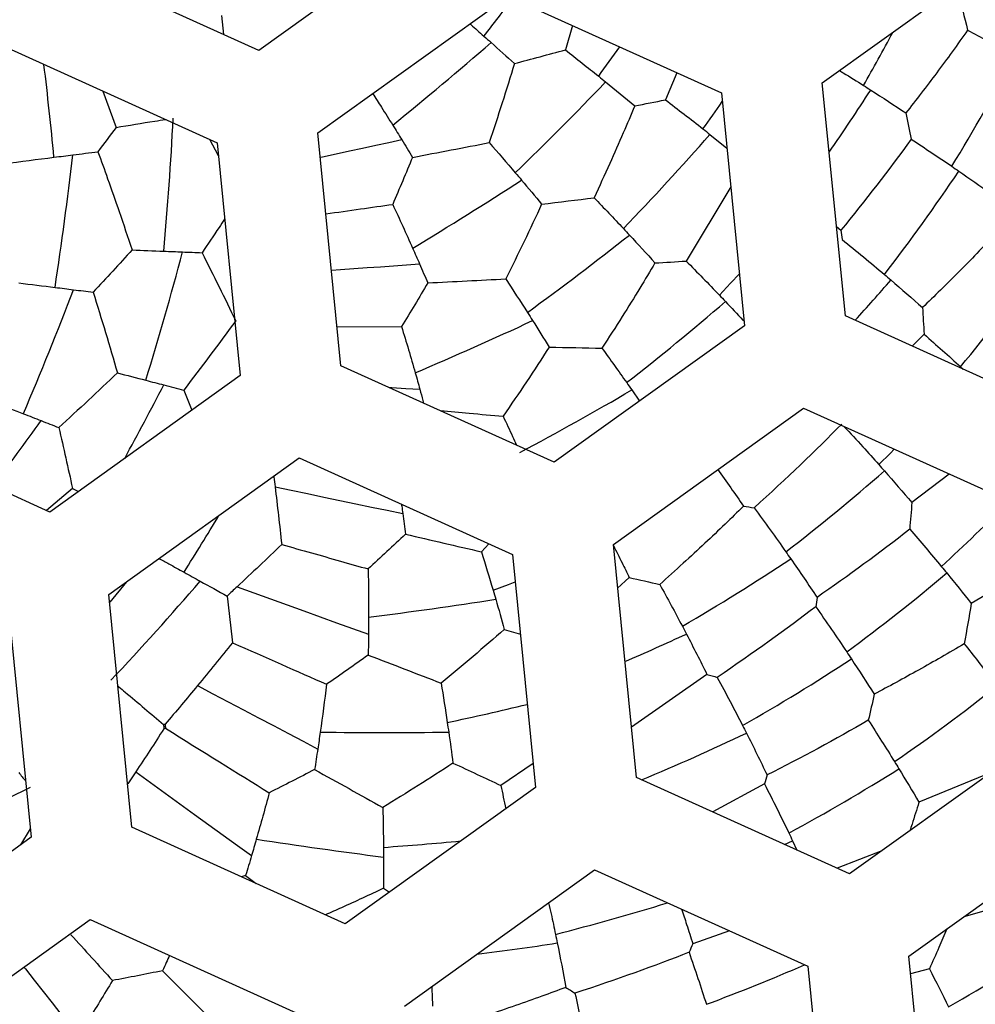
# Paper-space layout '_Inferior' of a CAD drawing. Header units: millimetres. Extents: x -40 to 40, y -40 to 40.
# Tile 16 of 25: x 2.5 to 7.2, y -3.3 to 1.5. Entities that reach past the tile are written whole.
import ezdxf

# ---------------------------------------------------------------- set-up
doc = ezdxf.new("R2010")
doc.units = ezdxf.units.MM

psp = doc.layouts.new('_Inferior')

# ---------------------------------------------------------------- linework, layer by layer
at = {"color": 7, "linetype": 'Continuous', "lineweight": 25}
for p, q in [((4.5706, 2.0476), (3.6323, 1.3746)), ((3.6323, 1.3746), (2.5803, 1.8507)), ((6.4116, 1.2144), (7.3499, 1.8874)), ((3.9237, 0.9683), (4.862, 1.6413)), ((4.862, 1.6413), (5.914, 1.1652)), ((3.4483, 1.5466), (3.4582, 1.4534)), ((5.1786, 1.498), (5.1442, 1.3771)), ((2.3742, 1.3952), (3.4262, 0.9191)), ((5.694, 1.2648), (5.6373, 1.1308)), ((2.8623, 1.1743), (2.9279, 0.9948)), ((6.5253, 0.0653), (6.4116, 1.2144)), ((5.914, 1.1652), (6.0277, 0.0161)), ((3.3883, 0.9362), (3.4324, 0.8558)), ((4.0374, -0.1808), (3.9237, 0.9683)), ((5.8572, 0.9604), (5.9409, 0.8931)), ((3.4262, 0.9191), (3.5398, -0.23)), ((5.9598, 0.7022), (5.7398, 0.3352)), ((6.4818, 0.5051), (6.5031, 0.4871)), ((7.5772, -0.4108), (6.5253, 0.0653)), ((4.0184, 0.011), (4.3363, 0.0119)), ((6.0277, 0.0161), (5.0894, -0.6569)), ((6.9135, -0.026), (6.8555, -0.0841)), ((5.0894, -0.6569), (4.0374, -0.1808)), ((7.0936, -0.1862), (7.1059, -0.1975)), ((3.5398, -0.23), (2.6015, -0.903)), ((3.2616, -0.3014), (3.3023, -0.4003)), ((5.4719, -0.3007), (5.5097, -0.3555)), ((2.6015, -0.903), (1.5495, -0.4269)), ((5.3808, -1.0632), (6.3191, -0.3902)), ((6.3191, -0.3902), (7.3711, -0.8663)), ((2.8929, -1.3093), (3.8312, -0.6363)), ((3.8312, -0.6363), (4.8832, -1.1124)), ((7.0379, -0.7155), (6.8531, -0.8563)), ((2.7131, -0.786), (2.5844, -0.8952)), ((2.7131, -0.786), (2.7433, -0.8013)), ((4.7662, -1.0595), (4.7302, -1.0992)), ((5.4945, -2.2123), (5.3808, -1.0632)), ((4.8832, -1.1124), (4.9969, -2.2615)), ((7.4043, -1.2019), (7.1461, -1.3538)), ((2.9788, -1.2477), (2.8968, -1.3484)), ((5.4596, -1.2261), (5.4021, -1.2782)), ((3.0066, -2.4584), (2.8929, -1.3093)), ((2.3954, -1.3585), (2.509, -2.5076)), ((4.8431, -1.482), (4.9222, -1.5062)), ((5.8425, -1.7038), (5.47, -1.9651)), ((7.4848, -2.0154), (6.5464, -2.6884)), ((3.0252, -2.1854), (2.9855, -2.2447)), ((4.9852, -2.1438), (4.8259, -2.2517)), ((6.5464, -2.6884), (5.4945, -2.2123)), ((7.2443, -2.1879), (6.8882, -2.3351)), ((4.9969, -2.2615), (4.0586, -2.9345)), ((6.1264, -2.2444), (5.8711, -2.3828)), ((6.8379, -3.0947), (7.7762, -2.4217)), ((2.5049, -2.4662), (2.4574, -2.5447)), ((4.0586, -2.9345), (3.0066, -2.4584)), ((2.509, -2.5076), (1.5707, -3.1806)), ((6.2251, -2.5429), (6.2647, -2.5244)), ((6.2647, -2.5244), (6.2864, -2.5707)), ((6.7059, -2.574), (6.4844, -2.6603)), ((4.35, -3.3408), (5.2883, -2.6678)), ((5.2883, -2.6678), (6.3403, -3.1439)), ((3.5669, -2.6959), (3.547, -2.7029)), ((3.5669, -2.6959), (3.6198, -2.7359)), ((4.247, -2.7595), (4.2762, -2.7784)), ((7.4394, -2.806), (7.11, -2.8995)), ((1.8621, -3.5869), (2.8004, -2.9139)), ((2.8004, -2.9139), (3.8524, -3.39)), ((5.9541, -2.9691), (5.773, -3.033)), ((6.9515, -4.2438), (6.8379, -3.0947)), ((6.3403, -3.1439), (6.454, -4.293)), ((6.9395, -3.1567), (6.8464, -3.1807))]:
    psp.add_line(p, q, dxfattribs=at)
at = {"color": 7, "linetype": 'Continuous', "lineweight": 25, "flags": 128}
for points in [[(3.9357, 0.8478), (3.9469, 0.8502), (4.013, 0.8645), (4.0787, 0.8786), (4.144, 0.8927), (4.2088, 0.9066), (4.2732, 0.9205), (4.3371, 0.9343)], [(3.9908, 0.29), (4.0352, 0.2933), (4.1012, 0.2981), (4.1668, 0.3028), (4.232, 0.3076), (4.2968, 0.3123), (4.3611, 0.3169), (4.4249, 0.3216)], [(5.9038, 0.1674), (5.9592, 0.2258), (6.0024, 0.2719)], [(4.2721, -0.287), (4.2883, -0.2881), (4.3578, -0.2928), (4.4266, -0.2974)], [(6.69, -0.6684), (6.7472, -0.612), (6.7665, -0.5927)], [(3.712, -0.7784), (3.7925, -0.7953), (3.8726, -0.8121), (3.9523, -0.8288), (4.0315, -0.8454), (4.1101, -0.8619), (4.1881, -0.8783), (4.2655, -0.8945), (4.3421, -0.9105)], [(4.7875, -1.2877), (4.8633, -1.2597), (4.8966, -1.2473)], [(3.5248, -1.272), (3.6076, -1.3019), (3.6901, -1.3317), (3.7721, -1.3613), (3.8536, -1.3907), (3.9345, -1.4199), (4.0148, -1.4489), (4.0944, -1.4776), (4.1731, -1.506)], [(3.3304, -1.7591), (3.4061, -1.7991), (3.4814, -1.8389), (3.5564, -1.8785), (3.6308, -1.9178), (3.7048, -1.9569), (3.7782, -1.9957), (3.8509, -2.0341), (3.9229, -2.0721)], [(3.0252, -2.1854), (3.0982, -2.2381), (3.1709, -2.2906), (3.2431, -2.3428), (3.3149, -2.3946), (3.3862, -2.4461), (3.4569, -2.4972), (3.527, -2.5478), (3.5964, -2.5979)], [(2.4736, -3.1483), (2.4806, -3.1572), (2.5247, -3.2133), (2.5686, -3.2692), (2.6122, -3.3246), (2.6554, -3.3797), (2.6984, -3.4344), (2.741, -3.4886)]]:
    psp.add_lwpolyline(points, dxfattribs=at)
at = {"color": 7, "linetype": 'Continuous', "lineweight": 25}
for centre, radius, start, end in [((0, 0), 40, 270.52734, 90.52734), ((0, 0), 39.7, 270.52734, 90.52734), ((0, 0), 30, 270, 90), ((0, 0), 26.0203, 270.52734, 90.52734), ((0, 0), 25.15, 270, 90.52734), ((0, 0), 25, 11.06952, 348.93048), ((0, 0), 24.9264, 112.52267, 90), ((0.0472, 0), 24.389, 270, 90), ((0.0472, 0), 24.2491, 270, 90), ((0.0472, 0), 11.9755, 270, 90), ((0, 0), 11.95, 305.64936, 125.64936), ((0, 0), 11.95, 125.64936, 305.64936), ((-8.9055, 12.0656), 17.2934, 322.11037, 322.88665), ((-1.7216, 5.9437), 9.591, 330.36674, 332.1511), ((-11.0494, 19.776), 24.2426, 309.26173, 310.75934), ((-5.9573, 9.4085), 13.9115, 324.07823, 324.81372), ((-0.1989, 5.2591), 8.5095, 328.42057, 332.64867), ((-16.3103, -0.9602), 19.0182, 5.45422, 6.84194), ((-6.5538, 12.5937), 16.4592, 314.08523, 316.28515), ((-1.533, 6.446), 9.7319, 325.06562, 327.2336), ((-3.9081, 7.9763), 11.9808, 324.31406, 325.10259), ((-13.1107, 1.8728), 16.3418, 354.77347, 357.08089), ((-4.0624, 9.6484), 13.1863, 316.04577, 318.78661), ((-16.9859, 3.1737), 19.8365, 351.39425, 353.3), ((-0.5555, 5.8855), 9.1894, 322.3254, 326.24423), ((-8.1896, 21.1213), 24.2426, 301.26173, 302.75934), ((-4.7373, 13.3832), 16.4592, 306.08523, 308.28515), ((-13.0695, 4.7073), 16.889, 342.92163, 345.15557), ((0.535, 5.2356), 8.5095, 320.42057, 324.64867), ((-0.5226, 6.5101), 9.601, 317.65787, 319.24144), ((-16.756, 7.7193), 20.8781, 337.06218, 338.87269), ((-2.6801, 10.1199), 13.1863, 308.04577, 310.78661), ((-5.1704, 22.0555), 24.2426, 293.26173, 294.75934), ((-12.285, 7.7062), 17.3886, 331.32189, 332.67528), ((-2.8286, 13.9123), 16.4592, 298.08523, 300.28515), ((-15.1577, 12.2544), 21.8015, 323.29538, 324.35115), ((0.0696, 6.8946), 10.0932, 307.62766, 311.19897), ((1.1238, 5.2513), 8.7045, 312.44803, 315.5064), ((-9.5026, 6.8468), 15.0903, 327.77557, 329.02165), ((0.0038, 8.3273), 11.3405, 300.27579, 303.45792), ((1.0883, 5.8106), 9.1894, 306.3254, 310.24423), ((-8.3255, 8.8256), 15.413, 316.76063, 319.207), ((1.1092, 22.6263), 24.2426, 277.26173, 278.75934), ((0.4234, 9.9967), 12.6716, 293.31134, 294.81441), ((1.0285, 6.8178), 10.0932, 299.62766, 303.19897), ((1.9574, 4.8853), 8.5095, 304.42057, 308.64867), ((1.0142, 14.6042), 16.9217, 282.10156, 283.4718), ((4.2474, 22.2608), 24.2516, 269.2619, 270.75894), ((1.1873, 8.1923), 11.2816, 292.58677, 295.46194), ((1.8864, 5.6026), 9.1894, 298.3254, 302.24423), ((-4.9335, 12.2905), 16.3418, 294.77347, 297.08089), ((7.3038, 21.45), 24.2486, 261.26184, 262.75907), ((3.0313, 14.3887), 16.9896, 274.10373, 275.39425), ((2.2822, 8.066), 11.4049, 284.28042, 287.16745), ((3.1405, 9.6454), 12.8258, 277.0182, 278.80695), ((3.3299, 3.2174), 7.5349, 299.45036, 304.21857), ((2.6121, 5.3769), 9.2875, 290.33602, 293.55766)]:
    psp.add_arc(centre, radius, start, end, dxfattribs=at)
for points, knots in [([(-9.5098, 22.9329), (-8.5542, 23.3292), (-7.5138, 23.6912), (-5.249, 24.2935), (-4.0243, 24.5339), (-1.392, 24.8228), (0.0162, 24.871), (2.9862, 24.6911), (4.5485, 24.4623), (7.7554, 23.6421), (9.4001, 23.0496), (12.6504, 21.4386), (14.2552, 20.419), (17.2643, 17.9469), (18.667, 16.4939), (21.1059, 13.2305), (22.1404, 11.4208), (23.7254, 7.5987), (24.2751, 5.588), (24.8613, 1.5563), (24.8984, -0.4629), (24.5218, -4.339), (24.1094, -6.1951), (22.953, -9.6335), (22.2103, -11.216), (20.5249, -14.065), (19.5829, -15.3322), (17.6118, -17.5611), (16.5827, -18.5235), (14.5184, -20.1822), (13.483, -20.8791), (11.4566, -22.0562), (10.4653, -22.5367), (9.5098, -22.9329)], [0, 0, 0, 0, 0.0625, 0.0625, 0.125, 0.125, 0.1875, 0.1875, 0.25, 0.25, 0.3125, 0.3125, 0.375, 0.375, 0.4375, 0.4375, 0.5, 0.5, 0.5625, 0.5625, 0.625, 0.625, 0.6875, 0.6875, 0.75, 0.75, 0.8125, 0.8125, 0.875, 0.875, 0.9375, 0.9375, 1, 1, 1, 1]), ([(9.5098, -22.9329), (8.5542, -23.3292), (7.5138, -23.6912), (5.249, -24.2935), (4.0243, -24.5339), (1.392, -24.8228), (-0.0162, -24.871), (-2.9862, -24.6911), (-4.5485, -24.4623), (-7.7554, -23.6421), (-9.4001, -23.0496), (-12.6504, -21.4386), (-14.2552, -20.419), (-17.2643, -17.9469), (-18.667, -16.4939), (-21.1059, -13.2305), (-22.1404, -11.4208), (-23.7254, -7.5987), (-24.2751, -5.588), (-24.8613, -1.5563), (-24.8984, 0.4629), (-24.5218, 4.339), (-24.1094, 6.1951), (-22.953, 9.6335), (-22.2103, 11.216), (-20.5249, 14.065), (-19.5829, 15.3322), (-17.6118, 17.5611), (-16.5827, 18.5235), (-14.5184, 20.1822), (-13.483, 20.8791), (-11.4566, 22.0562), (-10.4653, 22.5367), (-9.5098, 22.9329)], [0, 0, 0, 0, 0.0625, 0.0625, 0.125, 0.125, 0.1875, 0.1875, 0.25, 0.25, 0.3125, 0.3125, 0.375, 0.375, 0.4375, 0.4375, 0.5, 0.5, 0.5625, 0.5625, 0.625, 0.625, 0.6875, 0.6875, 0.75, 0.75, 0.8125, 0.8125, 0.875, 0.875, 0.9375, 0.9375, 1, 1, 1, 1]), ([(4.6732, 1.5058), (4.6746, 1.5046), (4.6979, 1.4844), (4.7209, 1.4641), (4.7424, 1.445)], [0, 0, 0, 0, 0.061548, 1, 1, 1, 1]), ([(7.1281, 1.4741), (7.1029, 1.4388), (7.0534, 1.3691), (6.9768, 1.2654), (6.9007, 1.1646), (6.8491, 1.0984), (6.8237, 1.0659)], [0, 0, 0, 0, 0.261993, 0.516167, 0.762244, 1, 1, 1, 1]), ([(6.4964, 1.2753), (6.5026, 1.2715), (6.5428, 1.2471), (6.5819, 1.2224), (6.6151, 1.2015)], [0, 0, 0, 0, 0.152658, 1, 1, 1, 1]), ([(4.1937, 1.1619), (4.2082, 1.1394), (4.2417, 1.0876), (4.2743, 1.0354), (4.2928, 1.0058)], [0, 0, 0, 0, 0.433778, 1, 1, 1, 1]), ([(5.4863, 1.1005), (5.4677, 1.0562), (5.428, 0.9618), (5.3614, 0.8107), (5.3119, 0.7039), (5.2858, 0.6477)], [0, 0, 0, 0, 0.2951, 0.628633, 1, 1, 1, 1]), ([(2.8385, 0.8749), (2.8546, 0.8305), (2.89, 0.7325), (2.9466, 0.5707), (2.9859, 0.4534), (3.0071, 0.3902)], [0, 0, 0, 0, 0.275833, 0.609395, 1, 1, 1, 1]), ([(3.9633, 0.5681), (4.0205, 0.5763), (4.1316, 0.5922), (4.2398, 0.6077), (4.2924, 0.6152)], [0, 0, 0, 0, 0.514437, 1, 1, 1, 1]), ([(3.4634, 0.5428), (3.4542, 0.5289), (3.4178, 0.4735), (3.3801, 0.418), (3.352, 0.3764)], [0, 0, 0, 0, 0.2513662, 1, 1, 1, 1]), ([(7.2639, 0.4678), (7.234, 0.4363), (7.1753, 0.3742), (7.085, 0.2821), (6.9956, 0.1929), (6.9353, 0.1345), (6.9056, 0.1058)], [0, 0, 0, 0, 0.261993, 0.516167, 0.762244, 1, 1, 1, 1]), ([(5.5861, 0.3262), (5.5615, 0.285), (5.509, 0.1971), (5.422, 0.0566), (5.3582, -0.0422), (5.3245, -0.0942)], [0, 0, 0, 0, 0.2951, 0.628633, 1, 1, 1, 1]), ([(5.9338, 0.1359), (5.9628, 0.1054), (5.9937, 0.0728), (6.0236, 0.0403), (6.0255, 0.0382)], [0, 0, 0, 0, 0.936016, 1, 1, 1, 1]), ([(4.4266, -0.2974), (4.4317, -0.3158), (4.438, -0.3385), (4.4441, -0.3611), (4.4452, -0.3654)], [0, 0, 0, 0, 0.813487, 1, 1, 1, 1]), ([(4.5277, -0.4027), (4.5754, -0.4069), (4.68, -0.4162), (4.7817, -0.4253), (4.8371, -0.4302)], [0, 0, 0, 0, 0.455488, 1, 1, 1, 1]), ([(4.8371, -0.4302), (4.8529, -0.4636), (4.8753, -0.5111), (4.8971, -0.5586), (4.9036, -0.5728)], [0, 0, 0, 0, 0.701572, 1, 1, 1, 1]), ([(6.5184, -0.4804), (6.5494, -0.5138), (6.6077, -0.5765), (6.6638, -0.6392), (6.69, -0.6684)], [0, 0, 0, 0, 0.532898, 1, 1, 1, 1]), ([(3.7054, -0.7266), (3.7055, -0.7276), (3.7078, -0.7449), (3.71, -0.7621), (3.712, -0.7784)], [0, 0, 0, 0, 0.058711, 1, 1, 1, 1]), ([(4.336, -0.8647), (4.3364, -0.8678), (4.3385, -0.8831), (4.3405, -0.8983), (4.3421, -0.9105)], [0, 0, 0, 0, 0.199545, 1, 1, 1, 1]), ([(6.0227, -0.8741), (5.9926, -0.9036), (5.9304, -0.9646), (5.8312, -1.0587), (5.724, -1.1579), (5.6486, -1.2253), (5.6098, -1.2599)], [0, 0, 0, 0, 0.22847, 0.471477, 0.72877, 1, 1, 1, 1]), ([(3.7449, -1.0628), (3.794, -1.0767), (3.8913, -1.1043), (4.0337, -1.1447), (4.1259, -1.1709), (4.1715, -1.1838)], [0, 0, 0, 0, 0.340535, 0.674012, 1, 1, 1, 1]), ([(5.3813, -1.0684), (5.3955, -1.0966), (5.4221, -1.1493), (5.4477, -1.2018), (5.4596, -1.2261)], [0, 0, 0, 0, 0.534693, 1, 1, 1, 1]), ([(3.1401, -1.132), (3.1564, -1.141), (3.1976, -1.1637), (3.2385, -1.1862), (3.2632, -1.1999)], [0, 0, 0, 0, 0.395055, 1, 1, 1, 1]), ([(7.1114, -1.5525), (7.0741, -1.5746), (7.0005, -1.6181), (6.8883, -1.6817), (6.7778, -1.7428), (6.7037, -1.7823), (6.6673, -1.8017)], [0, 0, 0, 0, 0.261993, 0.516167, 0.762244, 1, 1, 1, 1]), ([(2.9377, -1.7622), (2.9392, -1.7634), (2.951, -1.7732), (2.9627, -1.783), (2.9729, -1.7916)], [0, 0, 0, 0, 0.125397, 1, 1, 1, 1]), ([(6.8882, -2.3351), (6.877, -2.3711), (6.8624, -2.4181), (6.8469, -2.4646), (6.8433, -2.4755)], [0, 0, 0, 0, 0.766879, 1, 1, 1, 1]), ([(4.247, -2.7595), (4.1785, -2.7917), (4.084, -2.836), (3.987, -2.8785), (3.9605, -2.8901)], [0, 0, 0, 0, 0.726427, 1, 1, 1, 1]), ([(5.0616, -2.8304), (5.0658, -2.849), (5.0776, -2.9013), (5.0884, -2.9531), (5.0954, -2.9866)], [0, 0, 0, 0, 0.354864, 1, 1, 1, 1]), ([(5.717, -2.8618), (5.7255, -2.887), (5.7449, -2.9445), (5.7629, -3.0012), (5.773, -3.033)], [0, 0, 0, 0, 0.4386428, 1, 1, 1, 1]), ([(7.0263, -2.9595), (7.0132, -2.9905), (6.9852, -3.0566), (6.9554, -3.1219), (6.9395, -3.1567)], [0, 0, 0, 0, 0.4682618, 1, 1, 1, 1]), ([(3.1916, -3.091), (3.1864, -3.1024), (3.1749, -3.1276), (3.1633, -3.1525), (3.157, -3.1661)], [0, 0, 0, 0, 0.456056, 1, 1, 1, 1]), ([(4.4851, -3.2439), (4.4854, -3.249), (4.4869, -3.2815), (4.488, -3.3137), (4.4889, -3.3408)], [0, 0, 0, 0, 0.1575, 1, 1, 1, 1]), ([(5.1465, -3.2482), (5.107, -3.2629), (5.0254, -3.2933), (4.8965, -3.3389), (4.7582, -3.386), (4.6618, -3.4168), (4.6124, -3.4327)], [0, 0, 0, 0, 0.22847, 0.471477, 0.72877, 1, 1, 1, 1])]:
    psp.add_open_spline(points, degree=3, knots=knots, dxfattribs=at)
for points in [[(7.079, 1.6699), (7.0962, 1.6049), (7.1126, 1.5396), (7.1281, 1.4741)], [(7.1281, 1.4741), (7.1943, 1.4395), (7.2595, 1.4045), (7.3235, 1.3693)], [(4.7424, 1.445), (4.7544, 1.4344), (4.7663, 1.4238), (4.7781, 1.4132)], [(4.7781, 1.4132), (4.8167, 1.3788), (4.8548, 1.3443), (4.8925, 1.3097)], [(4.8925, 1.3097), (4.9776, 1.3325), (5.0615, 1.3549), (5.1442, 1.3771)], [(5.1442, 1.3771), (5.1996, 1.334), (5.2545, 1.2905), (5.3085, 1.247)], [(4.8925, 1.3097), (4.8538, 1.1804), (4.8124, 1.0504), (4.7683, 0.9197)], [(5.3085, 1.247), (5.3199, 1.2377), (5.3314, 1.2285), (5.3428, 1.2192)], [(5.3428, 1.2192), (5.3913, 1.1797), (5.4392, 1.1401), (5.4863, 1.1005)], [(6.6151, 1.2015), (6.6269, 1.194), (6.6387, 1.1865), (6.6505, 1.179)], [(6.6505, 1.179), (6.7093, 1.1414), (6.7671, 1.1037), (6.8237, 1.0659)], [(5.4863, 1.1005), (5.5371, 1.1107), (5.5875, 1.1208), (5.6373, 1.1308)], [(5.6373, 1.1308), (5.7001, 1.0833), (5.7621, 1.0354), (5.823, 0.9874)], [(2.9279, 0.9948), (2.9919, 1.0053), (3.0557, 1.0157), (3.1191, 1.0259)], [(3.1191, 1.0259), (3.1366, 1.0287), (3.1541, 1.0315), (3.1715, 1.0343)], [(6.8237, 1.0659), (6.8328, 1.0228), (6.8415, 0.9796), (6.8498, 0.9364)], [(2.9279, 0.9948), (2.8983, 0.9549), (2.8685, 0.9149), (2.8385, 0.8749)], [(4.2928, 1.0058), (4.3077, 0.982), (4.3224, 0.9581), (4.3371, 0.9343)], [(5.823, 0.9874), (5.8344, 0.9784), (5.8458, 0.9694), (5.8572, 0.9604)], [(4.3371, 0.9343), (4.3549, 0.9051), (4.3727, 0.876), (4.3902, 0.8468)], [(6.8498, 0.9364), (6.7392, 0.7841), (6.6225, 0.6333), (6.5031, 0.4871)], [(6.8498, 0.9364), (6.918, 0.8922), (6.9849, 0.8476), (7.0505, 0.8028)], [(2.7151, 0.8593), (2.7564, 0.8646), (2.7976, 0.8697), (2.8385, 0.8749)], [(4.3902, 0.8468), (4.5186, 0.8716), (4.6446, 0.8959), (4.7683, 0.9197)], [(4.7683, 0.9197), (4.8119, 0.8703), (4.855, 0.8206), (4.8974, 0.7709)], [(2.3755, 0.8158), (2.458, 0.8265), (2.5401, 0.8371), (2.6218, 0.8475)], [(2.6218, 0.8475), (2.653, 0.8515), (2.6841, 0.8554), (2.7151, 0.8593)], [(4.3902, 0.8468), (4.3585, 0.7698), (4.3259, 0.6926), (4.2924, 0.6152)], [(7.0505, 0.8028), (7.0619, 0.795), (7.0734, 0.7872), (7.0847, 0.7793)], [(7.0847, 0.7793), (7.1383, 0.7424), (7.191, 0.7054), (7.2425, 0.6684)], [(4.8974, 0.7709), (4.9077, 0.7588), (4.918, 0.7466), (4.9283, 0.7345)], [(4.9283, 0.7345), (4.9617, 0.695), (4.9947, 0.6555), (5.0272, 0.616)], [(5.0272, 0.616), (5.1146, 0.6267), (5.2008, 0.6373), (5.2858, 0.6477)], [(5.2858, 0.6477), (5.3347, 0.5973), (5.3829, 0.5467), (5.4304, 0.496)], [(4.2924, 0.6152), (4.326, 0.5432), (4.3589, 0.4709), (4.391, 0.3986)], [(5.0272, 0.616), (4.9709, 0.4934), (4.9118, 0.3704), (4.8499, 0.2472)], [(5.4304, 0.496), (5.4404, 0.4853), (5.4505, 0.4745), (5.4605, 0.4638)], [(6.5031, 0.4871), (6.5053, 0.4719), (6.5075, 0.4567), (6.5096, 0.4414)], [(5.4605, 0.4638), (5.503, 0.4179), (5.5449, 0.372), (5.5861, 0.3262)], [(6.5096, 0.4414), (6.5806, 0.3842), (6.65, 0.3268), (6.7179, 0.2691)], [(3.0071, 0.3902), (2.9439, 0.3208), (2.88, 0.2513), (2.8152, 0.1817)], [(3.0071, 0.3902), (3.0593, 0.3882), (3.1114, 0.3862), (3.1632, 0.3841)], [(4.391, 0.3986), (4.4024, 0.3729), (4.4137, 0.3473), (4.4249, 0.3216)], [(3.1632, 0.3841), (3.1942, 0.3829), (3.2251, 0.3816), (3.2558, 0.3804)], [(3.2558, 0.3804), (3.288, 0.3791), (3.3201, 0.3777), (3.352, 0.3764)], [(3.352, 0.3764), (3.4089, 0.2644), (3.4642, 0.1523), (3.518, 0.04)], [(4.4249, 0.3216), (4.4385, 0.2902), (4.452, 0.2589), (4.4653, 0.2276)], [(5.5861, 0.3262), (5.6378, 0.3292), (5.6891, 0.3322), (5.7398, 0.3352)], [(5.7398, 0.3352), (5.7954, 0.2794), (5.8502, 0.2234), (5.9038, 0.1674)], [(4.4653, 0.2276), (4.5959, 0.2342), (4.7241, 0.2408), (4.8499, 0.2472)], [(4.8499, 0.2472), (4.8862, 0.1922), (4.9219, 0.137), (4.957, 0.0818)], [(6.7179, 0.2691), (6.7286, 0.2601), (6.7392, 0.251), (6.7498, 0.2419)], [(2.4481, 0.2277), (2.508, 0.2203), (2.5678, 0.2129), (2.6273, 0.2054)], [(2.6273, 0.2054), (2.6578, 0.2016), (2.6883, 0.1978), (2.7187, 0.1939)], [(4.4653, 0.2276), (4.4232, 0.1557), (4.3802, 0.0838), (4.3363, 0.0119)], [(6.7498, 0.2419), (6.8028, 0.1965), (6.8548, 0.1511), (6.9056, 0.1058)], [(2.7187, 0.1939), (2.751, 0.1899), (2.7832, 0.1858), (2.8152, 0.1817)], [(2.8152, 0.1817), (2.8567, 0.049), (2.8966, -0.0837), (2.9348, -0.2165)], [(5.9038, 0.1674), (5.9138, 0.1569), (5.9239, 0.1464), (5.9338, 0.1359)], [(6.9056, 0.1058), (6.9086, 0.0619), (6.9112, 0.018), (6.9135, -0.026)], [(4.957, 0.0818), (4.9656, 0.0684), (4.9741, 0.0549), (4.9826, 0.0415)], [(3.518, 0.04), (3.4345, -0.0739), (3.3491, -0.1877), (3.2616, -0.3014)], [(4.3363, 0.0119), (4.3595, -0.0641), (4.3821, -0.1403), (4.4038, -0.2164)], [(4.9826, 0.0415), (5.0101, -0.0023), (5.0373, -0.046), (5.064, -0.0896)], [(6.9135, -0.026), (6.9748, -0.0793), (7.0349, -0.1327), (7.0936, -0.1862)], [(5.064, -0.0896), (4.9912, -0.2033), (4.9155, -0.3168), (4.8371, -0.4302)], [(5.064, -0.0896), (5.1521, -0.0912), (5.2389, -0.0927), (5.3245, -0.0942)], [(5.3245, -0.0942), (5.3659, -0.1509), (5.4066, -0.2078), (5.4466, -0.2646)], [(2.9348, -0.2165), (2.8399, -0.3066), (2.7435, -0.3966), (2.6458, -0.4863)], [(2.9348, -0.2165), (2.9816, -0.2286), (3.0283, -0.2406), (3.0747, -0.2527)], [(4.4038, -0.2164), (4.4115, -0.2434), (4.4191, -0.2704), (4.4266, -0.2974)], [(3.0747, -0.2527), (3.1043, -0.2604), (3.1339, -0.2681), (3.1633, -0.2757)], [(3.1633, -0.2757), (3.1962, -0.2843), (3.229, -0.2929), (3.2616, -0.3014)], [(5.4466, -0.2646), (5.455, -0.2766), (5.4635, -0.2887), (5.4719, -0.3007)], [(2.338, -0.3654), (2.3825, -0.3828), (2.4269, -0.4002), (2.4712, -0.4176)], [(2.4712, -0.4176), (2.5003, -0.429), (2.5293, -0.4404), (2.5582, -0.4518)], [(2.5582, -0.4518), (2.5875, -0.4633), (2.6167, -0.4748), (2.6458, -0.4863)], [(6.5077, -0.4688), (6.3801, -0.5984), (6.2358, -0.7371), (6.0753, -0.8817)], [(2.6458, -0.4863), (2.6691, -0.5864), (2.6915, -0.6863), (2.7131, -0.786)], [(6.69, -0.6684), (6.6993, -0.6789), (6.7086, -0.6894), (6.7178, -0.6998)], [(5.895, -0.6912), (5.9387, -0.7524), (5.9813, -0.8134), (6.0227, -0.8741)], [(6.7178, -0.6998), (6.764, -0.7521), (6.8092, -0.8044), (6.8531, -0.8563)], [(3.712, -0.7784), (3.724, -0.8735), (3.735, -0.9683), (3.7449, -1.0628)], [(6.0227, -0.8741), (6.0403, -0.8766), (6.0578, -0.8792), (6.0753, -0.8817)], [(6.8531, -0.8563), (6.85, -0.9002), (6.8465, -0.9441), (6.8426, -0.9879)], [(4.3421, -0.9105), (4.3466, -0.9444), (4.3509, -0.9783), (4.3551, -1.0121)], [(6.0753, -0.8817), (6.1288, -0.9543), (6.181, -1.0268), (6.2318, -1.0992)], [(4.3551, -1.0121), (4.2948, -1.0695), (4.2336, -1.1268), (4.1715, -1.1838)], [(4.3551, -1.0121), (4.4824, -1.0417), (4.6074, -1.0707), (4.7302, -1.0992)], [(6.8426, -0.9879), (6.6943, -1.1039), (6.5405, -1.2166), (6.3854, -1.3242)], [(6.8426, -0.9879), (6.8959, -1.0493), (6.9479, -1.1105), (6.9986, -1.1716)], [(3.7449, -1.0628), (3.6726, -1.1329), (3.5992, -1.2026), (3.5248, -1.272)], [(4.7302, -1.0992), (4.7499, -1.1621), (4.769, -1.225), (4.7875, -1.2877)], [(6.2318, -1.0992), (6.2399, -1.1108), (6.248, -1.1223), (6.2561, -1.1339)], [(6.2561, -1.1339), (6.3004, -1.1976), (6.3436, -1.2612), (6.3854, -1.3242)], [(3.2632, -1.1999), (3.29, -1.2147), (3.3167, -1.2294), (3.3433, -1.2441)], [(4.1715, -1.1838), (4.173, -1.2633), (4.1736, -1.3427), (4.1735, -1.4218)], [(6.9986, -1.1716), (7.0075, -1.1823), (7.0163, -1.193), (7.0251, -1.2037)], [(7.0251, -1.2037), (7.0664, -1.2539), (7.1068, -1.304), (7.1461, -1.3538)], [(3.3433, -1.2441), (3.3877, -1.2687), (3.4319, -1.2932), (3.4757, -1.3175)], [(5.4596, -1.2261), (5.5101, -1.2375), (5.5603, -1.2487), (5.6098, -1.2599)], [(5.6098, -1.2599), (5.6479, -1.3288), (5.6851, -1.3978), (5.7212, -1.4664)], [(3.5248, -1.272), (3.5085, -1.2872), (3.4921, -1.3024), (3.4757, -1.3175)], [(4.7875, -1.2877), (4.7921, -1.303), (4.7965, -1.3183), (4.801, -1.3335)], [(3.4757, -1.3175), (3.485, -1.3944), (3.4936, -1.4712), (3.5016, -1.5476)], [(4.801, -1.3335), (4.8154, -1.3832), (4.8295, -1.4327), (4.8431, -1.482)], [(6.3854, -1.3242), (6.3834, -1.3395), (6.3813, -1.3547), (6.3791, -1.37)], [(7.1461, -1.3538), (7.1355, -1.4202), (7.1239, -1.4865), (7.1114, -1.5525)], [(6.3791, -1.37), (6.2347, -1.4805), (6.0725, -1.5978), (5.8934, -1.7186)], [(6.3791, -1.37), (6.4315, -1.4445), (6.4824, -1.5189), (6.5318, -1.593)], [(4.1735, -1.4218), (4.1735, -1.4499), (4.1734, -1.478), (4.1731, -1.506)], [(4.8431, -1.482), (4.7418, -1.5711), (4.6378, -1.6594), (4.5311, -1.7468)], [(5.7212, -1.4664), (5.728, -1.4792), (5.7347, -1.4921), (5.7414, -1.5049)], [(5.7414, -1.5049), (5.7762, -1.5716), (5.8099, -1.6379), (5.8425, -1.7038)], [(3.5016, -1.5476), (3.4454, -1.6184), (3.3883, -1.689), (3.3304, -1.7591)], [(3.5016, -1.5476), (3.6671, -1.6207), (3.8224, -1.6893), (3.9662, -1.7529)], [(4.1731, -1.506), (4.1728, -1.5402), (4.1724, -1.5743), (4.1718, -1.6083)], [(7.1114, -1.5525), (7.1578, -1.6111), (7.2032, -1.6697), (7.2473, -1.7279)], [(6.5318, -1.593), (6.5396, -1.6047), (6.5473, -1.6163), (6.555, -1.628)], [(4.1718, -1.6083), (4.1042, -1.6569), (4.0356, -1.705), (3.9662, -1.7529)], [(4.1718, -1.6083), (4.2938, -1.6553), (4.4136, -1.7015), (4.5311, -1.7468)], [(6.555, -1.628), (6.5935, -1.6862), (6.631, -1.7442), (6.6673, -1.8017)], [(4.5311, -1.7468), (4.5419, -1.8118), (4.5521, -1.8768), (4.5617, -1.9414)], [(5.8425, -1.7038), (5.8595, -1.7087), (5.8765, -1.7137), (5.8934, -1.7186)], [(5.8934, -1.7186), (5.9364, -1.798), (5.978, -1.8771), (6.0182, -1.9558)], [(2.9729, -1.7916), (3.0369, -1.8452), (3.1001, -1.8982), (3.1625, -1.9507)], [(3.3304, -1.7591), (3.2775, -1.8232), (3.2241, -1.8867), (3.1701, -1.9497)], [(3.9662, -1.7529), (3.9565, -1.8317), (3.9461, -1.9105), (3.935, -1.9888)], [(6.6673, -1.8017), (6.6581, -1.8448), (6.6485, -1.8877), (6.6385, -1.9306)], [(4.5617, -1.9414), (4.5641, -1.9572), (4.5664, -1.973), (4.5687, -1.9887)], [(6.6385, -1.9306), (6.4755, -2.0248), (6.3075, -2.1151), (6.139, -2.2)], [(6.6385, -1.9306), (6.6828, -1.9988), (6.7258, -2.0667), (6.7675, -2.1343)], [(3.1634, -1.973), (3.1181, -2.0441), (3.072, -2.1149), (3.0252, -2.1854)], [(3.1625, -1.9507), (3.165, -1.9504), (3.1676, -1.9501), (3.1701, -1.9497)], [(3.1625, -1.9507), (3.163, -1.9581), (3.1633, -1.9655), (3.1634, -1.973)], [(3.1715, -1.9698), (3.1688, -1.9708), (3.1661, -1.9718), (3.1634, -1.973)], [(3.1701, -1.9497), (3.1704, -1.9564), (3.1709, -1.9631), (3.1715, -1.9698)], [(3.1715, -1.9698), (3.3555, -2.084), (3.527, -2.1905), (3.6836, -2.2878)], [(3.935, -1.9888), (3.9311, -2.0167), (3.927, -2.0444), (3.9229, -2.0721)], [(4.5687, -1.9887), (4.5761, -2.0399), (4.5831, -2.0909), (4.5898, -2.1416)], [(6.0182, -1.9558), (6.0246, -1.9684), (6.031, -1.981), (6.0374, -1.9935)], [(6.0374, -1.9935), (6.0724, -2.0628), (6.1063, -2.1318), (6.139, -2.2)], [(3.9229, -2.0721), (3.9179, -2.1059), (3.9127, -2.1397), (3.9074, -2.1733)], [(6.7675, -2.1343), (6.7748, -2.1461), (6.782, -2.1579), (6.7892, -2.1696)], [(3.9074, -2.1733), (3.8336, -2.2119), (3.759, -2.2501), (3.6836, -2.2878)], [(3.9074, -2.1733), (4.0217, -2.2368), (4.1338, -2.2992), (4.2439, -2.3604)], [(4.5898, -2.1416), (4.477, -2.2158), (4.3617, -2.2887), (4.2439, -2.3604)], [(4.5898, -2.1416), (4.6696, -2.1788), (4.7483, -2.2156), (4.8259, -2.2517)], [(6.7892, -2.1696), (6.8231, -2.2252), (6.8562, -2.2804), (6.8882, -2.3351)], [(2.448, -2.1883), (2.4592, -2.202), (2.4704, -2.2157), (2.4815, -2.2294)], [(6.139, -2.2), (6.1348, -2.2149), (6.1306, -2.2297), (6.1264, -2.2444)], [(4.8259, -2.2517), (4.8341, -2.2902), (4.8422, -2.3286), (4.85, -2.3669)], [(6.1264, -2.2444), (6.1679, -2.3256), (6.208, -2.4063), (6.2466, -2.4865)], [(3.6836, -2.2878), (3.6631, -2.3646), (3.6418, -2.4411), (3.6199, -2.5171)], [(4.2439, -2.3604), (4.2455, -2.4263), (4.2466, -2.4921), (4.2471, -2.5574)], [(3.6199, -2.5171), (3.6122, -2.5441), (3.6043, -2.5711), (3.5964, -2.5979)], [(6.2466, -2.4865), (6.2526, -2.4992), (6.2587, -2.5118), (6.2647, -2.5244)], [(4.2471, -2.5574), (4.2473, -2.5734), (4.2474, -2.5893), (4.2474, -2.6052)], [(3.5964, -2.5979), (3.5867, -2.6307), (3.5769, -2.6634), (3.5669, -2.6959)], [(4.2474, -2.6052), (4.2476, -2.6569), (4.2475, -2.7084), (4.247, -2.7595)], [(2.7055, -2.9882), (2.7748, -3.0648), (2.843, -3.1402), (2.9103, -3.2145)], [(5.0954, -2.9866), (5.0984, -3.0008), (5.1013, -3.015), (5.1042, -3.0292)], [(5.1042, -3.0292), (5.1192, -3.1028), (5.1334, -3.1759), (5.1465, -3.2482)], [(5.773, -3.033), (5.7669, -3.0471), (5.7607, -3.0612), (5.7544, -3.0752)], [(5.7544, -3.0752), (5.5851, -3.1416), (5.3969, -3.2097), (5.1914, -3.2765)], [(5.7544, -3.0752), (5.7842, -3.1614), (5.8127, -3.2468), (5.8397, -3.3317)], [(6.9395, -3.1567), (6.9722, -3.2194), (7.0039, -3.2819), (7.0345, -3.3438)], [(3.157, -3.1661), (3.0754, -3.1829), (2.9932, -3.1991), (2.9103, -3.2145)], [(3.157, -3.1661), (3.2493, -3.2587), (3.3399, -3.3496), (3.4289, -3.4388)], [(2.9103, -3.2145), (2.8694, -3.2827), (2.8279, -3.3504), (2.7859, -3.4174)], [(5.1465, -3.2482), (5.1615, -3.2577), (5.1765, -3.2671), (5.1914, -3.2765)], [(5.1914, -3.2765), (5.2108, -3.3646), (5.229, -3.4521), (5.246, -3.5389)]]:
    psp.add_open_spline(points, degree=3, dxfattribs=at)

doc.saveas('drawing.dxf')
